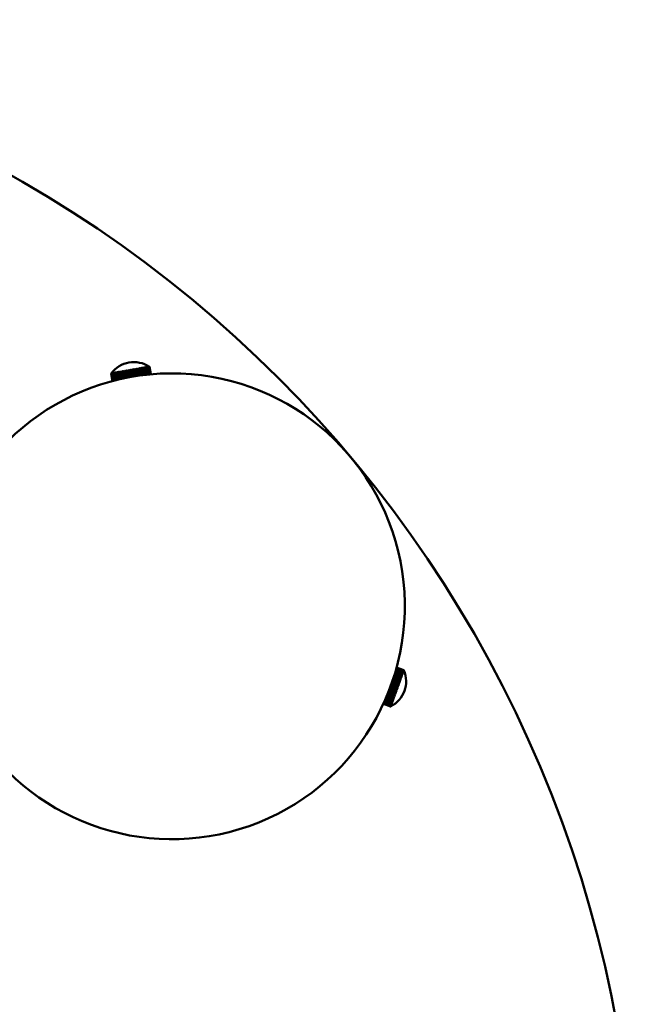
# Model space of a CAD drawing. Header units: millimetres. Extents: x 849 to 4035, y 828 to 3843.
# Tile 81 of 121: x 2435 to 2593, y 3589 to 3843. Entities that reach past the tile are written whole.
import ezdxf

# ---------------------------------------------------------------- set-up
doc = ezdxf.new("R2010")
doc.units = ezdxf.units.MM
doc.header["$LTSCALE"] = 15
doc.layers.add('Widoczne (ISO)', color=7, linetype='Continuous', lineweight=50)

msp = doc.modelspace()

# ---------------------------------------------------------------- linework, layer by layer
at = {"layer": 'Widoczne (ISO)'}
for p, q in [((2458.18, 3751.5), (2458.2, 3751.51)), ((2458.18, 3751.5), (2458.52, 3749.58)), ((2458.52, 3749.57), (2458.18, 3751.5)), ((2458.18, 3751.5), (2458.18, 3751.5)), ((2458.18, 3751.5), (2458.52, 3749.57)), ((2458.54, 3749.58), (2458.2, 3751.51)), ((2458.21, 3751.51), (2458.25, 3751.52)), ((2458.21, 3751.51), (2458.55, 3749.58)), ((2458.25, 3751.59), (2458.25, 3751.59)), ((2458.59, 3749.59), (2458.25, 3751.52)), ((2458.28, 3751.6), (2458.27, 3751.6)), ((2458.27, 3751.52), (2458.34, 3751.53)), ((2458.27, 3751.52), (2458.61, 3749.6)), ((2458.34, 3751.61), (2458.32, 3751.61)), ((2458.34, 3751.61), (2458.34, 3751.61)), ((2458.68, 3749.62), (2458.34, 3751.53)), ((2458.36, 3751.54), (2458.45, 3751.55)), ((2458.36, 3751.54), (2458.7, 3749.62)), ((2458.43, 3751.63), (2458.4, 3751.62)), ((2458.42, 3751.62), (2458.42, 3751.62)), ((2458.79, 3749.65), (2458.45, 3751.55)), ((2458.48, 3751.56), (2458.59, 3751.58)), ((2458.48, 3751.56), (2458.82, 3749.65)), ((2458.55, 3751.65), (2458.51, 3751.64)), ((2458.53, 3751.63), (2458.53, 3751.64)), ((2458.93, 3749.68), (2458.59, 3751.58)), ((2458.63, 3751.58), (2458.76, 3751.61)), ((2458.63, 3751.58), (2458.97, 3749.69)), ((2458.69, 3751.67), (2458.65, 3751.67)), ((2458.67, 3751.64), (2458.67, 3751.67)), ((2459.09, 3749.72), (2458.76, 3751.61)), ((2458.81, 3751.61), (2458.96, 3751.64)), ((2458.81, 3751.61), (2459.14, 3749.74)), ((2458.87, 3751.7), (2458.82, 3751.69)), ((2458.84, 3751.66), (2458.83, 3751.7)), ((2459.29, 3749.77), (2458.96, 3751.64)), ((2459.07, 3751.74), (2459.01, 3751.73)), ((2459.01, 3751.65), (2459.18, 3751.68)), ((2459.01, 3751.65), (2459.34, 3749.79)), ((2459.03, 3751.69), (2459.03, 3751.73)), ((2459.51, 3749.83), (2459.18, 3751.68)), ((2459.29, 3751.78), (2459.23, 3751.77)), ((2459.25, 3751.71), (2459.24, 3751.77)), ((2459.24, 3751.69), (2459.42, 3751.72)), ((2459.24, 3751.69), (2459.57, 3749.84)), ((2459.75, 3749.89), (2459.42, 3751.72)), ((2459.54, 3751.82), (2459.47, 3751.81)), ((2459.5, 3751.74), (2459.48, 3751.81)), ((2459.49, 3751.74), (2459.69, 3751.77)), ((2459.49, 3751.74), (2459.81, 3749.9)), ((2460.01, 3749.95), (2459.69, 3751.77)), ((2459.81, 3751.87), (2459.73, 3751.86)), ((2460.08, 3749.96), (2459.75, 3751.86)), ((2459.76, 3751.78), (2459.98, 3751.82)), ((2459.76, 3751.78), (2460.09, 3749.97)), ((2460.3, 3750.02), (2459.98, 3751.82)), ((2460.1, 3751.92), (2460.02, 3751.91)), ((2460.36, 3750.03), (2460.03, 3751.91)), ((2460.06, 3751.84), (2460.29, 3751.88)), ((2460.06, 3751.84), (2460.38, 3750.03)), ((2460.61, 3750.09), (2460.29, 3751.88)), ((2460.4, 3751.97), (2460.32, 3751.96)), ((2460.66, 3750.1), (2460.33, 3751.96)), ((2460.37, 3751.89), (2460.62, 3751.93)), ((2460.37, 3751.89), (2460.69, 3750.1)), ((2460.93, 3750.16), (2460.62, 3751.93)), ((2460.73, 3752.03), (2460.64, 3752.02)), ((2460.98, 3750.17), (2460.65, 3752.02)), ((2460.7, 3751.95), (2460.96, 3751.99)), ((2460.7, 3751.95), (2461.01, 3750.18)), ((2461.27, 3750.23), (2460.96, 3751.99)), ((2461.07, 3752.09), (2460.98, 3752.08)), ((2461.31, 3750.24), (2460.99, 3752.08)), ((2461.05, 3752.01), (2461.31, 3752.06)), ((2461.05, 3752.01), (2461.36, 3750.25)), ((2461.62, 3750.31), (2461.31, 3752.06)), ((2461.42, 3752.15), (2461.33, 3752.14)), ((2461.66, 3750.31), (2461.33, 3752.14)), ((2461.4, 3752.07), (2461.68, 3752.12)), ((2461.4, 3752.07), (2461.71, 3750.32)), ((2461.98, 3750.38), (2461.68, 3752.12)), ((2461.78, 3752.22), (2461.69, 3752.2)), ((2462.01, 3750.39), (2461.69, 3752.2)), ((2461.77, 3752.14), (2462.05, 3752.19)), ((2461.77, 3752.14), (2462.08, 3750.4)), ((2462.15, 3752.28), (2462.05, 3752.27)), ((2462.36, 3750.45), (2462.05, 3752.19)), ((2462.38, 3750.46), (2462.06, 3752.27)), ((2462.15, 3752.2), (2462.43, 3752.25)), ((2462.15, 3752.2), (2462.45, 3750.47)), ((2462.53, 3752.35), (2462.43, 3752.33)), ((2462.75, 3750.53), (2462.43, 3752.33)), ((2462.74, 3750.53), (2462.43, 3752.25)), ((2462.53, 3752.27), (2462.82, 3752.32)), ((2462.53, 3752.27), (2462.83, 3750.54)), ((2462.91, 3752.42), (2462.81, 3752.4)), ((2463.13, 3750.6), (2462.81, 3752.4)), ((2463.12, 3750.6), (2462.82, 3752.32)), ((2462.92, 3752.34), (2463.2, 3752.39)), ((2462.92, 3752.34), (2463.22, 3750.62)), ((2463.29, 3752.48), (2463.19, 3752.47)), ((2463.51, 3750.67), (2463.2, 3752.39)), ((2463.29, 3752.48), (2463.6, 3750.68)), ((2463.3, 3752.41), (2463.59, 3752.46)), ((2463.3, 3752.41), (2463.61, 3750.68)), ((2463.67, 3752.55), (2463.57, 3752.53)), ((2463.89, 3750.73), (2463.59, 3752.46)), ((2463.66, 3752.55), (2463.98, 3750.75)), ((2463.69, 3752.48), (2463.97, 3752.53)), ((2463.69, 3752.48), (2463.99, 3750.75)), ((2464.04, 3752.62), (2463.94, 3752.6)), ((2464.28, 3750.8), (2463.97, 3752.53)), ((2464.04, 3752.62), (2464.36, 3750.81)), ((2464.07, 3752.54), (2464.35, 3752.59)), ((2464.07, 3752.54), (2464.37, 3750.81)), ((2464.41, 3752.68), (2464.32, 3752.66)), ((2464.66, 3750.86), (2464.35, 3752.59)), ((2464.41, 3752.68), (2464.73, 3750.87)), ((2464.45, 3752.61), (2464.72, 3752.66)), ((2464.45, 3752.61), (2464.75, 3750.87)), ((2464.77, 3752.74), (2464.68, 3752.73)), ((2465.03, 3750.91), (2464.72, 3752.66)), ((2464.77, 3752.74), (2465.09, 3750.92)), ((2464.81, 3752.67), (2465.08, 3752.72)), ((2464.81, 3752.67), (2465.12, 3750.93)), ((2465.12, 3752.81), (2465.03, 3752.79)), ((2465.39, 3750.96), (2465.08, 3752.72)), ((2465.12, 3752.81), (2465.44, 3750.97)), ((2465.17, 3752.74), (2465.43, 3752.78)), ((2465.17, 3752.74), (2465.48, 3750.98)), ((2465.46, 3752.87), (2465.38, 3752.85)), ((2465.74, 3751.01), (2465.43, 3752.78)), ((2465.45, 3752.86), (2465.78, 3751.02)), ((2465.51, 3752.8), (2465.76, 3752.84)), ((2465.51, 3752.8), (2465.83, 3751.02)), ((2465.79, 3752.92), (2465.7, 3752.91)), ((2466.08, 3751.06), (2465.76, 3752.84)), ((2465.78, 3752.92), (2466.1, 3751.06)), ((2465.84, 3752.86), (2466.08, 3752.9)), ((2465.84, 3752.86), (2466.16, 3751.07)), ((2466.09, 3752.98), (2466.01, 3752.96)), ((2466.08, 3752.98), (2466.41, 3751.1)), ((2466.4, 3751.1), (2466.08, 3752.9)), ((2466.16, 3752.91), (2466.38, 3752.95)), ((2466.16, 3752.91), (2466.47, 3751.11)), ((2466.38, 3753.03), (2466.31, 3753.02)), ((2466.37, 3753.03), (2466.7, 3751.14)), ((2466.7, 3751.13), (2466.38, 3752.95)), ((2466.45, 3752.96), (2466.65, 3753)), ((2466.45, 3752.96), (2466.77, 3751.14)), ((2466.65, 3753.08), (2466.58, 3753.06)), ((2466.64, 3753.07), (2466.65, 3753)), ((2466.98, 3751.17), (2466.65, 3753)), ((2466.72, 3753.01), (2466.91, 3753.04)), ((2466.72, 3753.01), (2467.05, 3751.18)), ((2466.9, 3753.12), (2466.83, 3753.11)), ((2466.88, 3753.12), (2466.89, 3753.06)), ((2467.24, 3751.2), (2466.91, 3753.04)), ((2466.97, 3753.05), (2467.14, 3753.08)), ((2466.97, 3753.05), (2467.3, 3751.2)), ((2467.12, 3753.16), (2467.06, 3753.15)), ((2467.11, 3753.16), (2467.11, 3753.11)), ((2467.47, 3751.22), (2467.14, 3753.08)), ((2467.2, 3753.09), (2467.35, 3753.12)), ((2467.2, 3753.09), (2467.53, 3751.23)), ((2467.32, 3753.19), (2467.27, 3753.18)), ((2467.3, 3753.19), (2467.31, 3753.15)), ((2467.68, 3751.24), (2467.35, 3753.12)), ((2467.4, 3753.13), (2467.53, 3753.15)), ((2467.4, 3753.13), (2467.73, 3751.25)), ((2467.49, 3753.22), (2467.45, 3753.22)), ((2467.47, 3753.22), (2467.48, 3753.19)), ((2467.87, 3751.26), (2467.53, 3753.15)), ((2467.58, 3753.16), (2467.69, 3753.18)), ((2467.58, 3753.16), (2467.91, 3751.27)), ((2467.63, 3753.25), (2467.6, 3753.24)), ((2467.62, 3753.25), (2467.62, 3753.23)), ((2468.02, 3751.28), (2467.69, 3753.18)), ((2467.75, 3753.27), (2467.72, 3753.27)), ((2467.72, 3753.19), (2467.82, 3753.2)), ((2467.72, 3753.19), (2468.06, 3751.28)), ((2467.73, 3753.27), (2467.74, 3753.26)), ((2467.84, 3753.29), (2467.82, 3753.28)), ((2467.82, 3753.28), (2467.82, 3753.28)), ((2468.15, 3751.29), (2467.82, 3753.2)), ((2467.84, 3753.21), (2467.91, 3753.22)), ((2467.84, 3753.21), (2468.18, 3751.29)), ((2467.9, 3753.3), (2467.89, 3753.29)), ((2468.25, 3751.3), (2467.91, 3753.22)), ((2467.93, 3753.3), (2467.92, 3753.3)), ((2467.93, 3753.22), (2467.98, 3753.23)), ((2467.93, 3753.22), (2468.27, 3751.3)), ((2468.32, 3751.31), (2467.98, 3753.23)), ((2467.99, 3753.23), (2468.02, 3753.24)), ((2467.99, 3753.23), (2468.33, 3751.31)), ((2468.02, 3753.24), (2468.36, 3751.31)), ((2468.36, 3751.31), (2468.02, 3753.24)), ((2468.02, 3753.24), (2468.03, 3753.24)), ((2468.03, 3753.24), (2468.37, 3751.31)), ((2533.22, 3674.22), (2531.45, 3674.86)), ((2531.47, 3674.92), (2533.24, 3674.27)), ((2533.3, 3674.42), (2531.51, 3675.07)), ((2531.53, 3675.12), (2533.32, 3674.47)), ((2533.37, 3674.61), (2531.57, 3675.26)), ((2531.58, 3675.31), (2533.38, 3674.65)), ((2533.42, 3674.76), (2531.61, 3675.42)), ((2531.62, 3675.46), (2533.44, 3674.8)), ((2533.47, 3674.9), (2531.65, 3675.56)), ((2531.66, 3675.59), (2533.48, 3674.92)), ((2533.51, 3675), (2531.68, 3675.66)), ((2531.69, 3675.69), (2533.52, 3675.02)), ((2533.54, 3675.07), (2531.7, 3675.74)), ((2533.55, 3675.12), (2531.71, 3675.79)), ((2531.71, 3675.76), (2533.54, 3675.09)), ((2533.56, 3675.14), (2531.72, 3675.81)), ((2531.72, 3675.8), (2533.56, 3675.13)), ((2533.47, 3674.9), (2533.44, 3674.8)), ((2533.51, 3675), (2533.48, 3674.92)), ((2533.51, 3674.81), (2533.52, 3674.81)), ((2533.54, 3675.07), (2533.52, 3675.02)), ((2533.52, 3674.8), (2533.53, 3674.82)), ((2533.55, 3675.12), (2533.54, 3675.09)), ((2533.55, 3674.9), (2533.56, 3674.92)), ((2533.55, 3674.91), (2533.56, 3674.9)), ((2533.56, 3675.14), (2533.56, 3675.13)), ((2533.58, 3674.97), (2533.59, 3674.99)), ((2533.6, 3675.03), (2533.6, 3675.03)), ((2533.6, 3675.02), (2533.6, 3675.02)), ((2532.36, 3671.85), (2530.7, 3672.46)), ((2530.72, 3672.52), (2532.46, 3671.89)), ((2530.73, 3672.55), (2532.4, 3671.94)), ((2532.49, 3672.2), (2530.82, 3672.81)), ((2530.84, 3672.86), (2532.58, 3672.22)), ((2530.85, 3672.9), (2532.52, 3672.29)), ((2532.61, 3672.54), (2530.93, 3673.15)), ((2530.94, 3673.19), (2532.7, 3672.55)), ((2530.96, 3673.23), (2532.64, 3672.62)), ((2532.73, 3672.86), (2531.03, 3673.48)), ((2531.04, 3673.51), (2532.81, 3672.86)), ((2531.06, 3673.56), (2532.76, 3672.94)), ((2532.84, 3673.17), (2531.13, 3673.79)), ((2531.14, 3673.81), (2532.92, 3673.16)), ((2531.16, 3673.87), (2532.87, 3673.24)), ((2532.95, 3673.46), (2531.22, 3674.09)), ((2531.23, 3674.1), (2533.03, 3673.44)), ((2531.25, 3674.16), (2532.98, 3673.53)), ((2533.05, 3673.73), (2531.31, 3674.37)), ((2531.33, 3674.43), (2533.07, 3673.8)), ((2533.14, 3673.99), (2531.38, 3674.62)), ((2531.4, 3674.69), (2533.16, 3674.05)), ((2532.61, 3672.54), (2532.52, 3672.29)), ((2532.73, 3672.86), (2532.64, 3672.62)), ((2532.67, 3672.47), (2532.7, 3672.56)), ((2532.84, 3673.17), (2532.76, 3672.94)), ((2532.79, 3672.79), (2532.82, 3672.87)), ((2532.95, 3673.46), (2532.87, 3673.24)), ((2532.9, 3673.1), (2532.93, 3673.17)), ((2533.05, 3673.73), (2532.98, 3673.53)), ((2533, 3673.38), (2533.03, 3673.45)), ((2533.05, 3673.73), (2533.12, 3673.71)), ((2533.14, 3673.99), (2533.07, 3673.8)), ((2533.1, 3673.65), (2533.13, 3673.72)), ((2533.15, 3673.97), (2533.21, 3673.95)), ((2533.22, 3674.22), (2533.16, 3674.05)), ((2533.19, 3673.9), (2533.21, 3673.96)), ((2533.3, 3674.42), (2533.24, 3674.27)), ((2533.24, 3674.19), (2533.29, 3674.17)), ((2533.27, 3674.13), (2533.29, 3674.18)), ((2533.37, 3674.61), (2533.32, 3674.47)), ((2533.32, 3674.38), (2533.36, 3674.37)), ((2533.35, 3674.33), (2533.37, 3674.38)), ((2533.42, 3674.76), (2533.38, 3674.65)), ((2533.4, 3674.55), (2533.42, 3674.54)), ((2533.41, 3674.51), (2533.43, 3674.55)), ((2533.46, 3674.7), (2533.48, 3674.69)), ((2533.47, 3674.67), (2533.48, 3674.7)), ((2531.44, 3669.3), (2529.78, 3669.91)), ((2531.52, 3669.3), (2529.79, 3669.93)), ((2529.82, 3670), (2531.47, 3669.39)), ((2531.65, 3669.65), (2529.92, 3670.28)), ((2531.57, 3669.66), (2529.92, 3670.26)), ((2529.95, 3670.36), (2531.6, 3669.76)), ((2531.7, 3670.03), (2530.05, 3670.63)), ((2531.78, 3670.01), (2530.06, 3670.64)), ((2530.09, 3670.72), (2531.73, 3670.12)), ((2531.84, 3670.4), (2530.19, 3671)), ((2530.22, 3671.09), (2531.87, 3670.49)), ((2530.22, 3671.09), (2531.94, 3670.47)), ((2531.97, 3670.77), (2530.32, 3671.37)), ((2530.35, 3671.45), (2532.07, 3670.83)), ((2530.36, 3671.46), (2532, 3670.86)), ((2532.1, 3671.13), (2530.45, 3671.73)), ((2530.48, 3671.81), (2532.2, 3671.19)), ((2530.49, 3671.83), (2532.14, 3671.23)), ((2532.23, 3671.5), (2530.58, 3672.1)), ((2530.6, 3672.17), (2532.33, 3671.54)), ((2530.61, 3672.19), (2532.27, 3671.59)), ((2531.7, 3670.03), (2531.6, 3669.76)), ((2531.64, 3669.65), (2531.68, 3669.74)), ((2531.84, 3670.4), (2531.73, 3670.12)), ((2531.78, 3670.01), (2531.81, 3670.1)), ((2531.97, 3670.77), (2531.87, 3670.49)), ((2531.91, 3670.37), (2531.94, 3670.47)), ((2532.1, 3671.13), (2532, 3670.86)), ((2532.04, 3670.73), (2532.07, 3670.83)), ((2532.23, 3671.5), (2532.14, 3671.23)), ((2532.17, 3671.1), (2532.2, 3671.19)), ((2532.36, 3671.85), (2532.27, 3671.59)), ((2532.3, 3671.45), (2532.33, 3671.54)), ((2532.49, 3672.2), (2532.4, 3671.94)), ((2532.43, 3671.8), (2532.46, 3671.89)), ((2532.55, 3672.14), (2532.58, 3672.23)), ((2530.46, 3666.61), (2528.68, 3667.26)), ((2528.71, 3667.31), (2530.48, 3666.67)), ((2530.54, 3666.84), (2528.78, 3667.48)), ((2528.81, 3667.54), (2530.56, 3666.9)), ((2530.63, 3667.09), (2528.89, 3667.72)), ((2530.73, 3667.13), (2528.91, 3667.79)), ((2528.91, 3667.79), (2530.65, 3667.16)), ((2530.73, 3667.36), (2529, 3667.99)), ((2530.82, 3667.39), (2529.02, 3668.05)), ((2529.03, 3668.06), (2530.75, 3667.43)), ((2530.83, 3667.65), (2529.12, 3668.27)), ((2530.93, 3667.67), (2529.14, 3668.32)), ((2529.15, 3668.34), (2530.86, 3667.72)), ((2530.94, 3667.95), (2529.24, 3668.57)), ((2531.03, 3667.97), (2529.26, 3668.62)), ((2529.28, 3668.65), (2530.97, 3668.03)), ((2531.06, 3668.27), (2529.37, 3668.88)), ((2531.15, 3668.29), (2529.39, 3668.93)), ((2529.41, 3668.97), (2531.09, 3668.35)), ((2531.18, 3668.6), (2529.51, 3669.21)), ((2531.27, 3668.61), (2529.52, 3669.25)), ((2529.54, 3669.3), (2531.21, 3668.69)), ((2531.31, 3668.95), (2529.64, 3669.55)), ((2531.39, 3668.95), (2529.65, 3669.58)), ((2529.68, 3669.64), (2531.34, 3669.04)), ((2530.73, 3667.36), (2530.65, 3667.16)), ((2530.83, 3667.65), (2530.75, 3667.43)), ((2530.82, 3667.38), (2530.84, 3667.45)), ((2530.94, 3667.95), (2530.86, 3667.72)), ((2530.92, 3667.66), (2530.95, 3667.74)), ((2531.06, 3668.27), (2530.97, 3668.03)), ((2531.03, 3667.96), (2531.06, 3668.04)), ((2531.18, 3668.6), (2531.09, 3668.35)), ((2531.15, 3668.28), (2531.18, 3668.36)), ((2531.31, 3668.95), (2531.21, 3668.69)), ((2531.26, 3668.61), (2531.3, 3668.69)), ((2531.44, 3669.3), (2531.34, 3669.04)), ((2531.39, 3668.95), (2531.42, 3669.04)), ((2531.57, 3669.66), (2531.47, 3669.39)), ((2531.52, 3669.29), (2531.55, 3669.39)), ((2530.14, 3665.75), (2528.3, 3666.42)), ((2530.14, 3665.74), (2528.3, 3666.41)), ((2528.3, 3666.41), (2530.14, 3665.74)), ((2528.31, 3666.43), (2530.15, 3665.76)), ((2530.16, 3665.79), (2528.32, 3666.46)), ((2528.33, 3666.48), (2530.16, 3665.81)), ((2530.18, 3665.86), (2528.35, 3666.53)), ((2528.36, 3666.55), (2530.19, 3665.88)), ((2530.22, 3665.96), (2528.4, 3666.62)), ((2528.41, 3666.65), (2530.23, 3665.99)), ((2530.26, 3666.08), (2528.45, 3666.74)), ((2528.47, 3666.78), (2530.28, 3666.12)), ((2530.32, 3666.24), (2528.52, 3666.89)), ((2528.54, 3666.93), (2530.34, 3666.28)), ((2530.38, 3666.41), (2528.6, 3667.06)), ((2528.62, 3667.11), (2530.4, 3666.46)), ((2530.14, 3665.75), (2530.14, 3665.74)), ((2530.16, 3665.79), (2530.15, 3665.76)), ((2530.18, 3665.86), (2530.16, 3665.81)), ((2530.22, 3665.96), (2530.19, 3665.88)), ((2530.26, 3666.08), (2530.23, 3665.99)), ((2530.24, 3665.8), (2530.25, 3665.81)), ((2530.24, 3665.79), (2530.24, 3665.79)), ((2530.26, 3665.84), (2530.26, 3665.86)), ((2530.32, 3666.24), (2530.28, 3666.12)), ((2530.28, 3665.91), (2530.29, 3665.93)), ((2530.29, 3665.93), (2530.28, 3665.93)), ((2530.32, 3666.02), (2530.31, 3666.03)), ((2530.32, 3666.01), (2530.33, 3666.04)), ((2530.38, 3666.41), (2530.34, 3666.28)), ((2530.37, 3666.14), (2530.35, 3666.15)), ((2530.36, 3666.13), (2530.38, 3666.16)), ((2530.42, 3666.29), (2530.39, 3666.3)), ((2530.46, 3666.61), (2530.4, 3666.46)), ((2530.42, 3666.28), (2530.43, 3666.32)), ((2530.49, 3666.47), (2530.45, 3666.48)), ((2530.54, 3666.84), (2530.48, 3666.67)), ((2530.48, 3666.45), (2530.5, 3666.5)), ((2530.56, 3666.66), (2530.51, 3666.68)), ((2530.55, 3666.65), (2530.57, 3666.71)), ((2530.63, 3667.09), (2530.56, 3666.9)), ((2530.64, 3666.89), (2530.58, 3666.91)), ((2530.63, 3666.87), (2530.66, 3666.93)), ((2530.72, 3667.12), (2530.75, 3667.18))]:
    msp.add_line(p, q, dxfattribs=at)
msp.add_circle((2278.48, 3527.65), 315, dxfattribs=at)
for centre, radius, start, end in [((2464.01, 3747.2), 7.25, 56.3972, 143.6028), ((2473.82, 3691.56), 60, 210.17, 167.029), ((2526.92, 3672.24), 7.25, 297.2874, 22.7126), ((2526.92, 3672.24), 7.25, 22.7111, 23.6014), ((2526.92, 3672.24), 7.25, 296.3986, 297.2889), ((2526.92, 3672.24), 7.25, 296.3986, 297.2889)]:
    msp.add_arc(centre, radius, start, end, dxfattribs=at)
for centre, major_axis, ratio, start_param, end_param in [((2464.01, 3747.2), (1.26, -7.14), 0.999525, 3.887043, 3.90258), ((2464.01, 3747.2), (-1.26, 7.14), 0.999525, 0.745451, 0.760988), ((2464.01, 3747.2), (-1.26, 7.14), 0.994024, 0.745451, 0.760988), ((2464.02, 3747.2), (1.26, -7.14), 0.994024, 3.887043, 3.90258), ((2464, 3747.2), (-1.26, 7.14), 0.982395, 0.745451, 0.760988), ((2464.02, 3747.2), (1.26, -7.14), 0.982395, 3.887043, 3.90258), ((2464, 3747.2), (-1.26, 7.14), 0.96471, 0.745451, 0.760988), ((2464.03, 3747.2), (1.26, -7.14), 0.96471, 3.887043, 3.90258), ((2464, 3747.2), (-1.26, 7.14), 0.941076, 0.745451, 0.760988), ((2464.03, 3747.2), (1.26, -7.14), 0.941076, 3.887043, 3.90258), ((2463.99, 3747.2), (-1.26, 7.14), 0.911641, 0.745451, 0.760988), ((2464.03, 3747.21), (1.26, -7.14), 0.911641, 3.887043, 3.90258), ((2463.99, 3747.2), (-1.26, 7.14), 0.876585, 0.745451, 0.760988), ((2464.04, 3747.21), (1.26, -7.14), 0.876585, 3.887043, 3.90258), ((2463.99, 3747.2), (-1.26, 7.14), 0.836124, 0.745451, 0.760988), ((2464.04, 3747.21), (1.26, -7.14), 0.836124, 3.887043, 3.90258), ((2463.98, 3747.2), (-1.26, 7.14), 0.790509, 0.745451, 0.760988), ((2464.04, 3747.21), (1.26, -7.14), 0.790509, 3.887043, 3.90258), ((2463.98, 3747.2), (-1.26, 7.14), 0.740019, 0.745451, 0.760988), ((2464.05, 3747.21), (1.26, -7.14), 0.740019, 3.887043, 3.90258), ((2463.98, 3747.2), (-1.26, 7.14), 0.684968, 0.745451, 0.760988), ((2464.05, 3747.21), (1.26, -7.14), 0.684968, 3.887043, 3.90258), ((2463.97, 3747.19), (-1.26, 7.14), 0.625693, 0.745451, 0.760988), ((2464.05, 3747.21), (1.26, -7.14), 0.625693, 3.887043, 3.90258), ((2463.97, 3747.19), (-1.26, 7.14), 0.562561, 0.745451, 0.760988), ((2464.05, 3747.21), (1.26, -7.14), 0.562561, 3.887043, 3.90258), ((2463.97, 3747.19), (-1.26, 7.14), 0.49596, 0.745451, 0.760988), ((2464.06, 3747.21), (1.26, -7.14), 0.49596, 3.887043, 3.90258), ((2463.97, 3747.19), (-1.26, 7.14), 0.426301, 0.745451, 0.760988), ((2464.06, 3747.21), (1.26, -7.14), 0.426301, 3.887043, 3.90258), ((2463.97, 3747.19), (-1.26, 7.14), 0.354015, 0.745451, 0.760988), ((2464.06, 3747.21), (1.26, -7.14), 0.354015, 3.887043, 3.90258), ((2463.97, 3747.19), (-1.26, 7.14), 0.279545, 0.745451, 0.760988), ((2464.06, 3747.21), (1.26, -7.14), 0.279545, 3.887043, 3.90258), ((2463.96, 3747.19), (-1.26, 7.14), 0.203352, 0.745451, 0.760988), ((2464.06, 3747.21), (1.26, -7.14), 0.203352, 3.887043, 3.90258), ((2463.96, 3747.19), (-1.26, 7.14), 0.125906, 0.745451, 0.760988), ((2464.06, 3747.21), (1.26, -7.14), 0.125906, 3.887043, 3.90258), ((2463.96, 3747.19), (-1.26, 7.14), 0.047683, 0.745451, 0.760988), ((2464.06, 3747.21), (1.26, -7.14), 0.047683, 3.887043, 3.90258), ((2463.96, 3747.19), (-1.26, 7.14), 0.030834, 5.522198, 5.537735), ((2464.06, 3747.21), (1.26, -7.14), 0.030834, 2.380605, 2.396142), ((2463.96, 3747.19), (-1.26, 7.14), 0.109161, 5.522198, 5.537735), ((2464.06, 3747.21), (1.26, -7.14), 0.109161, 2.380605, 2.396142), ((2463.96, 3747.19), (-1.26, 7.14), 0.186814, 5.522198, 5.537735), ((2464.06, 3747.21), (1.26, -7.14), 0.186814, 2.380605, 2.396142), ((2463.97, 3747.19), (-1.26, 7.14), 0.263316, 5.522198, 5.537735), ((2464.06, 3747.21), (1.26, -7.14), 0.263316, 2.380605, 2.396142), ((2463.97, 3747.19), (-1.26, 7.14), 0.338195, 5.522198, 5.537735), ((2464.06, 3747.21), (1.26, -7.14), 0.338195, 2.380605, 2.396142), ((2463.97, 3747.19), (-1.26, 7.14), 0.410988, 5.522198, 5.537735), ((2464.06, 3747.21), (1.26, -7.14), 0.410988, 2.380605, 2.396142), ((2463.97, 3747.19), (-1.26, 7.14), 0.481248, 5.522198, 5.537735), ((2464.06, 3747.21), (1.26, -7.14), 0.481248, 2.380605, 2.396142), ((2463.97, 3747.19), (-1.26, 7.14), 0.54854, 5.522198, 5.537735), ((2464.05, 3747.21), (1.26, -7.14), 0.54854, 2.380605, 2.396142), ((2463.97, 3747.19), (-1.26, 7.14), 0.612451, 5.522198, 5.537735), ((2464.05, 3747.21), (1.26, -7.14), 0.612451, 2.380605, 2.396142), ((2463.98, 3747.2), (-1.26, 7.14), 0.672585, 5.522198, 5.537735), ((2464.05, 3747.21), (1.26, -7.14), 0.672585, 2.380605, 2.396142), ((2463.98, 3747.2), (-1.26, 7.14), 0.728573, 5.522198, 5.537735), ((2464.05, 3747.21), (1.26, -7.14), 0.728573, 2.380605, 2.396142), ((2463.98, 3747.2), (-1.26, 7.14), 0.780069, 5.522198, 5.537735), ((2464.04, 3747.21), (1.26, -7.14), 0.780069, 2.380605, 2.396142), ((2463.99, 3747.2), (-1.26, 7.14), 0.826756, 5.522198, 5.537735), ((2464.04, 3747.21), (1.26, -7.14), 0.826756, 2.380605, 2.396142), ((2463.99, 3747.2), (-1.26, 7.14), 0.868345, 5.522198, 5.537735), ((2464.04, 3747.21), (1.26, -7.14), 0.868345, 2.380605, 2.396142), ((2463.99, 3747.2), (-1.26, 7.14), 0.904581, 5.522198, 5.537735), ((2464.03, 3747.21), (1.26, -7.14), 0.904581, 2.380605, 2.396142), ((2464, 3747.2), (-1.26, 7.14), 0.93524, 5.522198, 5.537735), ((2464.03, 3747.2), (1.26, -7.14), 0.93524, 2.380605, 2.396142), ((2464, 3747.2), (-1.26, 7.14), 0.960132, 5.522198, 5.537735), ((2464.03, 3747.2), (1.26, -7.14), 0.960132, 2.380605, 2.396142), ((2464, 3747.2), (-1.26, 7.14), 0.979106, 5.522198, 5.537735), ((2464.02, 3747.2), (1.26, -7.14), 0.979106, 2.380605, 2.396142), ((2464.01, 3747.2), (-1.26, 7.14), 0.992042, 5.522198, 5.537735), ((2464.02, 3747.2), (1.26, -7.14), 0.992042, 2.380605, 2.396142), ((2464.01, 3747.2), (-1.26, 7.14), 0.998863, 5.522198, 5.537735), ((2464.02, 3747.2), (1.26, -7.14), 0.998863, 2.380605, 2.396142), ((2526.92, 3672.25), (6.81, -2.48), 0.924338, 0.745451, 0.760988), ((2526.91, 3672.22), (-6.81, 2.48), 0.951427, 3.887043, 3.90258), ((2526.92, 3672.25), (6.81, -2.48), 0.951427, 0.745451, 0.760988), ((2526.91, 3672.22), (-6.81, 2.48), 0.97265, 3.887043, 3.90258), ((2526.92, 3672.25), (6.81, -2.48), 0.97265, 0.745451, 0.760988), ((2526.92, 3672.24), (6.81, -2.48), 0.987875, 0.745451, 0.760988), ((2526.91, 3672.23), (-6.81, 2.48), 0.987875, 3.887043, 3.90258), ((2526.92, 3672.23), (-6.81, 2.48), 0.997011, 3.887043, 3.90258), ((2526.92, 3672.24), (6.81, -2.48), 0.997011, 0.745451, 0.760988), ((2526.93, 3672.28), (6.81, -2.48), 0.383792, 0.745451, 0.760988), ((2526.9, 3672.19), (-6.81, 2.48), 0.45506, 3.887043, 3.90258), ((2526.93, 3672.28), (6.81, -2.48), 0.45506, 0.745451, 0.760988), ((2526.9, 3672.2), (-6.81, 2.48), 0.523522, 3.887043, 3.90258), ((2526.93, 3672.28), (6.81, -2.48), 0.523522, 0.745451, 0.760988), ((2526.9, 3672.2), (-6.81, 2.48), 0.588756, 3.887043, 3.90258), ((2526.93, 3672.27), (6.81, -2.48), 0.588756, 0.745451, 0.760988), ((2526.9, 3672.2), (-6.81, 2.48), 0.650361, 3.887043, 3.90258), ((2526.93, 3672.27), (6.81, -2.48), 0.650361, 0.745451, 0.760988), ((2526.9, 3672.2), (-6.81, 2.48), 0.707955, 3.887043, 3.90258), ((2526.93, 3672.27), (6.81, -2.48), 0.707955, 0.745451, 0.760988), ((2526.91, 3672.21), (-6.81, 2.48), 0.761185, 3.887043, 3.90258), ((2526.93, 3672.27), (6.81, -2.48), 0.761185, 0.745451, 0.760988), ((2526.91, 3672.21), (-6.81, 2.48), 0.809722, 3.887043, 3.90258), ((2526.93, 3672.26), (6.81, -2.48), 0.809722, 0.745451, 0.760988), ((2526.91, 3672.21), (-6.81, 2.48), 0.853267, 3.887043, 3.90258), ((2526.93, 3672.26), (6.81, -2.48), 0.853267, 0.745451, 0.760988), ((2526.91, 3672.21), (-6.81, 2.48), 0.891551, 3.887043, 3.90258), ((2526.92, 3672.26), (6.81, -2.48), 0.891551, 0.745451, 0.760988), ((2526.91, 3672.22), (-6.81, 2.48), 0.924338, 3.887043, 3.90258), ((2526.93, 3672.28), (6.81, -2.48), 0.155248, 5.522198, 5.537735), ((2526.9, 3672.19), (-6.81, 2.48), 0.077262, 2.380605, 2.396142), ((2526.93, 3672.28), (6.81, -2.48), 0.077262, 5.522198, 5.537735), ((2526.9, 3672.19), (-6.81, 2.48), 0.001201, 3.887043, 3.90258), ((2526.93, 3672.28), (6.81, -2.48), 0.001201, 0.745451, 0.760988), ((2526.9, 3672.19), (-6.81, 2.48), 0.079656, 3.887043, 3.90258), ((2526.93, 3672.28), (6.81, -2.48), 0.079656, 0.745451, 0.760988), ((2526.9, 3672.19), (-6.81, 2.48), 0.15762, 3.887043, 3.90258), ((2526.93, 3672.28), (6.81, -2.48), 0.15762, 0.745451, 0.760988), ((2526.9, 3672.19), (-6.81, 2.48), 0.234613, 3.887043, 3.90258), ((2526.93, 3672.28), (6.81, -2.48), 0.234613, 0.745451, 0.760988), ((2526.9, 3672.19), (-6.81, 2.48), 0.310159, 3.887043, 3.90258), ((2526.93, 3672.28), (6.81, -2.48), 0.310159, 0.745451, 0.760988), ((2526.9, 3672.19), (-6.81, 2.48), 0.383792, 3.887043, 3.90258), ((2526.9, 3672.2), (-6.81, 2.48), 0.648535, 2.380605, 2.396142), ((2526.93, 3672.27), (6.81, -2.48), 0.648535, 5.522198, 5.537735), ((2526.9, 3672.2), (-6.81, 2.48), 0.586813, 2.380605, 2.396142), ((2526.93, 3672.27), (6.81, -2.48), 0.586813, 5.522198, 5.537735), ((2526.9, 3672.2), (-6.81, 2.48), 0.521474, 2.380605, 2.396142), ((2526.93, 3672.28), (6.81, -2.48), 0.521474, 5.522198, 5.537735), ((2526.9, 3672.19), (-6.81, 2.48), 0.45292, 2.380605, 2.396142), ((2526.93, 3672.28), (6.81, -2.48), 0.45292, 5.522198, 5.537735), ((2526.9, 3672.19), (-6.81, 2.48), 0.381574, 2.380605, 2.396142), ((2526.93, 3672.28), (6.81, -2.48), 0.381574, 5.522198, 5.537735), ((2526.9, 3672.19), (-6.81, 2.48), 0.307875, 2.380605, 2.396142), ((2526.93, 3672.28), (6.81, -2.48), 0.307875, 5.522198, 5.537735), ((2526.9, 3672.19), (-6.81, 2.48), 0.232278, 2.380605, 2.396142), ((2526.93, 3672.28), (6.81, -2.48), 0.232278, 5.522198, 5.537735), ((2526.9, 3672.19), (-6.81, 2.48), 0.155248, 2.380605, 2.396142), ((2526.92, 3672.23), (-6.81, 2.48), 0.996822, 2.380605, 2.396142), ((2526.92, 3672.24), (6.81, -2.48), 0.996822, 5.522198, 5.537735), ((2526.92, 3672.24), (6.81, -2.48), 0.9875, 5.522198, 5.537735), ((2526.91, 3672.23), (-6.81, 2.48), 0.9875, 2.380605, 2.396142), ((2526.91, 3672.22), (-6.81, 2.48), 0.972089, 2.380605, 2.396142), ((2526.92, 3672.25), (6.81, -2.48), 0.972089, 5.522198, 5.537735), ((2526.91, 3672.22), (-6.81, 2.48), 0.950685, 2.380605, 2.396142), ((2526.92, 3672.25), (6.81, -2.48), 0.950685, 5.522198, 5.537735), ((2526.91, 3672.22), (-6.81, 2.48), 0.923419, 2.380605, 2.396142), ((2526.92, 3672.25), (6.81, -2.48), 0.923419, 5.522198, 5.537735), ((2526.91, 3672.21), (-6.81, 2.48), 0.890461, 2.380605, 2.396142), ((2526.92, 3672.26), (6.81, -2.48), 0.890461, 5.522198, 5.537735), ((2526.91, 3672.21), (-6.81, 2.48), 0.852012, 2.380605, 2.396142), ((2526.93, 3672.26), (6.81, -2.48), 0.852012, 5.522198, 5.537735), ((2526.91, 3672.21), (-6.81, 2.48), 0.808311, 2.380605, 2.396142), ((2526.93, 3672.26), (6.81, -2.48), 0.808311, 5.522198, 5.537735), ((2526.91, 3672.21), (-6.81, 2.48), 0.759626, 2.380605, 2.396142), ((2526.93, 3672.27), (6.81, -2.48), 0.759626, 5.522198, 5.537735), ((2526.9, 3672.2), (-6.81, 2.48), 0.706257, 2.380605, 2.396142), ((2526.93, 3672.27), (6.81, -2.48), 0.706257, 5.522198, 5.537735)]:
    msp.add_ellipse(centre, major_axis=major_axis, ratio=ratio, start_param=start_param, end_param=end_param, dxfattribs=at)

doc.saveas('drawing.dxf')
